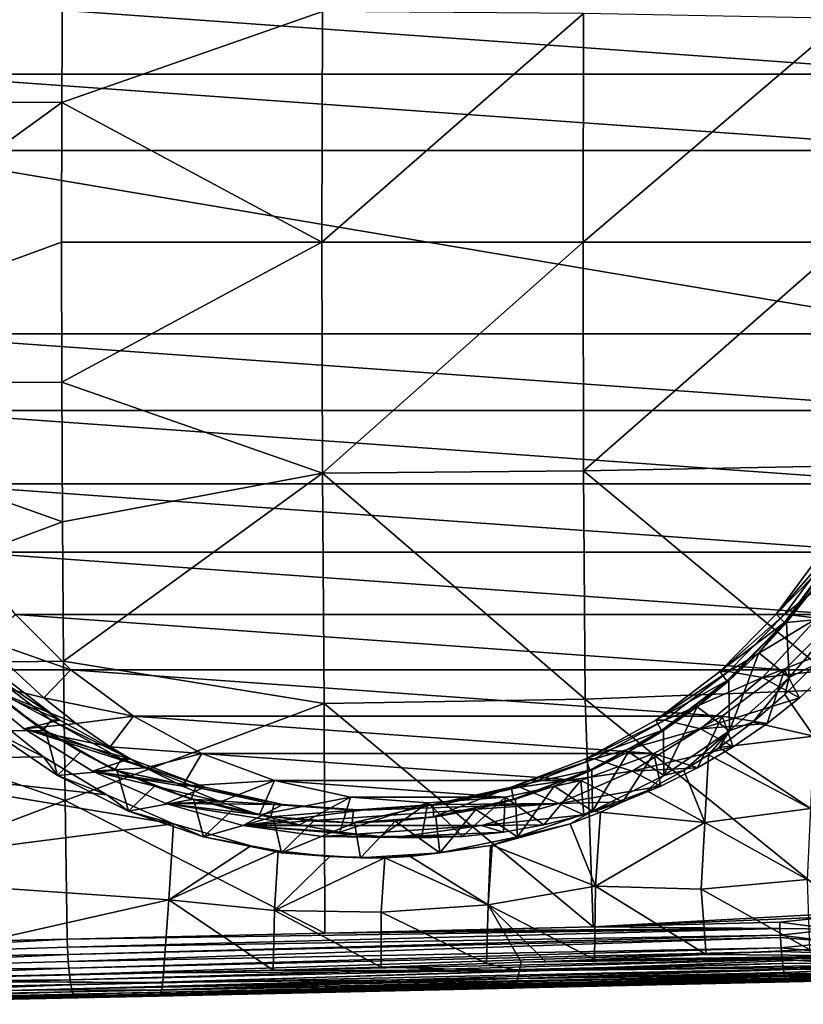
# Model space of a CAD drawing. Header units: metres. Extents: x -27 to 243, y -26 to 26.
# Tile 83 of 88: x 218 to 234, y -15 to 4. Entities that reach past the tile are written whole.
import ezdxf

# ---------------------------------------------------------------- set-up
doc = ezdxf.new("R2010")
doc.units = ezdxf.units.M
doc.layers.add('solid_ASS_SW0001', color=7, linetype='CONTINUOUS')

msp = doc.modelspace()

# ---------------------------------------------------------------- linework, layer by layer
at = {"layer": 'solid_ASS_SW0001'}
for points in [[(219.135696, 8.337673, 142.198257), (211.42775, 8.435673, 141.370422), (211.390411, 2.814529, 141.663284)], [(219.113617, 5.561685, 142.377594), (219.135696, 8.337673, 142.198257), (211.390411, 2.814529, 141.663284)], [(219.100372, 2.781762, 142.48526), (219.113617, 5.561685, 142.377594), (211.390411, 2.814529, 141.663284)], [(224.284775, 4.593655, 142.934769), (219.113617, 5.561685, 142.377594), (219.100372, 2.781762, 142.48526)], [(236.856262, 3.346908, 120.680313), (215.907791, 3.346927, 116.986534), (216.473328, 4.804966, 117.08625)], [(236.856262, 3.346908, 120.680313), (216.473328, 4.804966, 117.08625), (236.290726, 4.804942, 120.580597)], [(224.284775, 4.593655, 142.934769), (219.100372, 2.781762, 142.48526), (224.272858, 0.00003, 143.032669)], [(224.284775, 4.593655, 142.934769), (224.272858, 0.00003, 143.032669), (229.482437, 4.550237, 143.399475)], [(224.272858, 0.00003, 143.032669), (229.471268, 0.00005, 143.491669), (229.482437, 4.550237, 143.399475)], [(234.685425, 4.448989, 143.815979), (229.482437, 4.550237, 143.399475), (229.471268, 0.00005, 143.491669)], [(234.675659, 0.000059, 143.896515), (234.685425, 4.448989, 143.815979), (229.471268, 0.00005, 143.491669)], [(237.214905, 1.822773, 120.743553), (215.549133, 1.822773, 116.923294), (215.907791, 3.346927, 116.986534)], [(237.214905, 1.822773, 120.743553), (215.907791, 3.346927, 116.986534), (236.856262, 3.346908, 120.680313)], [(219.100372, 2.781762, 142.48526), (211.390411, 2.814529, 141.663284), (211.390411, -2.814693, 141.663284)], [(219.095963, -0.000127, 142.521164), (219.100372, 2.781762, 142.48526), (211.390411, -2.814693, 141.663284)], [(224.272858, 0.00003, 143.032669), (219.100372, 2.781762, 142.48526), (219.095963, -0.000127, 142.521164)], [(237.214905, -1.822773, 120.743553), (215.549133, -1.822773, 116.923294), (215.549133, 1.822773, 116.923294)], [(237.214905, -1.822773, 120.743553), (215.549133, 1.822773, 116.923294), (237.214905, 1.822773, 120.743553)], [(224.272858, 0.00003, 143.032669), (219.095963, -0.000127, 142.521164), (219.100372, -2.782011, 142.48526)], [(224.272858, 0.00003, 143.032669), (219.100372, -2.782011, 142.48526), (224.284775, -4.593595, 142.934769)], [(224.272858, 0.00003, 143.032669), (224.284775, -4.593595, 142.934769), (229.471268, 0.00005, 143.491669)], [(224.284775, -4.593595, 142.934769), (229.482437, -4.550137, 143.399475), (229.471268, 0.00005, 143.491669)], [(234.675659, 0.000059, 143.896515), (229.471268, 0.00005, 143.491669), (229.482437, -4.550137, 143.399475)], [(234.685425, -4.448872, 143.815979), (234.675659, 0.000059, 143.896515), (229.482437, -4.550137, 143.399475)], [(219.100372, -2.782011, 142.48526), (219.095963, -0.000127, 142.521164), (211.390411, -2.814693, 141.663284)], [(236.856262, -3.346927, 120.680313), (215.907791, -3.346908, 116.986534), (215.549133, -1.822773, 116.923294)], [(237.214905, -1.822773, 120.743553), (236.856262, -3.346927, 120.680313), (215.549133, -1.822773, 116.923294)], [(219.113632, -5.56192, 142.377594), (219.100372, -2.782011, 142.48526), (211.390411, -2.814693, 141.663284)], [(219.113632, -5.56192, 142.377594), (211.390411, -2.814693, 141.663284), (211.42775, -8.435836, 141.370407)], [(224.284775, -4.593595, 142.934769), (219.100372, -2.782011, 142.48526), (219.113632, -5.56192, 142.377594)], [(236.290726, -4.804966, 120.580589), (216.473328, -4.804942, 117.08625), (215.907791, -3.346908, 116.986534)], [(236.856262, -3.346927, 120.680313), (236.290726, -4.804966, 120.580589), (215.907791, -3.346908, 116.986534)], [(234.714447, -8.891796, 143.577194), (234.685425, -4.448872, 143.815979), (229.482437, -4.550137, 143.399475)], [(224.284775, -4.593595, 142.934769), (219.113632, -5.56192, 142.377594), (219.135696, -8.337885, 142.198242)], [(224.284775, -4.593595, 142.934769), (219.135696, -8.337885, 142.198242), (224.320267, -9.17883, 142.643723)], [(224.284775, -4.593595, 142.934769), (229.515579, -9.09276, 143.126511), (229.482437, -4.550137, 143.399475)], [(224.284775, -4.593595, 142.934769), (224.320267, -9.17883, 142.643723), (229.515579, -9.09276, 143.126511)], [(234.714447, -8.891796, 143.577194), (229.482437, -4.550137, 143.399475), (229.515579, -9.09276, 143.126511)], [(235.529465, -6.168084, 120.446365), (217.234573, -6.168067, 117.220482), (216.473328, -4.804942, 117.08625)], [(236.290726, -4.804966, 120.580589), (235.529465, -6.168084, 120.446365), (216.473328, -4.804942, 117.08625)], [(219.135696, -8.337885, 142.198242), (219.113632, -5.56192, 142.377594), (211.42775, -8.435836, 141.370407)], [(234.587555, -7.409354, 120.280281), (218.176498, -7.409349, 117.386566), (217.234573, -6.168067, 117.220482)], [(235.529465, -6.168084, 120.446365), (234.587555, -7.409354, 120.280281), (217.234573, -6.168067, 117.220482)], [(234.441467, -6.109155, 127.870216), (234.267822, -6.109157, 128.855026), (233.316315, -7.399847, 128.687256)], [(233.48996, -7.399842, 127.702446), (234.441467, -6.109155, 127.870216), (233.316315, -7.399847, 128.687256)], [(234.449814, -6.244401, 129.033676), (233.316315, -7.399847, 128.687256), (234.267822, -6.109157, 128.855026)], [(234.449814, -6.244401, 129.033676), (233.477249, -7.563642, 128.862198), (233.316315, -7.399847, 128.687256)], [(234.449814, -6.244401, 129.033676), (233.519684, -7.563638, 128.621567), (233.477249, -7.563642, 128.862198)], [(235.05072, -6.157052, 127.977646), (234.441467, -6.109155, 127.870216), (233.48996, -7.399842, 127.702446)], [(234.132202, -7.478374, 127.815689), (235.05072, -6.157052, 127.977646), (233.48996, -7.399842, 127.702446)], [(234.449814, -6.244401, 129.033676), (234.02916, -6.921653, 128.711411), (233.519684, -7.563638, 128.621567)], [(233.519684, -7.563638, 128.621567), (234.02916, -6.921653, 128.711411), (234.615829, -7.457374, 128.10405)], [(219.280533, -8.504308, 117.581238), (217.571976, -7.911097, 117.990768), (218.176498, -7.409349, 117.386566)], [(233.483536, -8.504298, 120.085609), (219.280533, -8.504308, 117.581238), (218.176498, -7.409349, 117.386566)], [(234.587555, -7.409354, 120.280281), (233.483536, -8.504298, 120.085609), (218.176498, -7.409349, 117.386566)], [(233.48996, -7.399842, 127.702446), (233.316315, -7.399847, 128.687256), (232.193604, -8.539903, 128.489288)], [(232.367249, -8.539897, 127.504478), (233.48996, -7.399842, 127.702446), (232.193604, -8.539903, 128.489288)], [(233.477249, -7.563642, 128.862198), (232.193604, -8.539903, 128.489288), (233.316315, -7.399847, 128.687256)], [(234.132202, -7.478374, 127.815689), (233.48996, -7.399842, 127.702446), (232.367249, -8.539897, 127.504478)], [(234.587555, -7.409354, 120.280281), (234.382889, -8.508688, 120.954987), (233.483536, -8.504298, 120.085609)], [(233.477249, -7.563642, 128.862198), (232.329681, -8.728908, 128.659851), (232.193604, -8.539903, 128.489288)], [(233.477249, -7.563642, 128.862198), (232.372116, -8.728905, 128.41922), (232.329681, -8.728908, 128.659851)], [(233.045059, -8.660391, 127.623993), (234.132202, -7.478374, 127.815689), (232.367249, -8.539897, 127.504478)], [(233.477249, -7.563642, 128.862198), (232.966385, -8.16708, 128.524002), (232.372116, -8.728905, 128.41922)], [(232.966385, -8.16708, 128.524002), (233.519684, -7.563638, 128.621567), (233.575394, -8.662058, 127.920593)], [(233.477249, -7.563642, 128.862198), (233.519684, -7.563638, 128.621567), (232.966385, -8.16708, 128.524002)], [(234.948975, -7.911097, 121.054802), (234.132202, -7.478374, 127.815689), (233.045059, -8.660391, 127.623993)], [(233.519684, -7.563638, 128.621567), (234.615829, -7.457374, 128.10405), (233.575394, -8.662058, 127.920593)], [(234.079407, -8.408645, 126.480064), (233.575394, -8.662058, 127.920593), (234.615829, -7.457374, 128.10405)], [(219.280533, -8.504308, 117.581238), (218.138062, -8.508688, 118.090591), (217.571976, -7.911097, 117.990768)], [(234.382889, -8.508688, 120.954987), (234.948975, -7.911097, 121.054802), (233.045059, -8.660391, 127.623993)], [(232.372116, -8.728905, 128.41922), (232.966385, -8.16708, 128.524002), (232.389008, -9.718543, 127.711403)], [(232.966385, -8.16708, 128.524002), (233.575394, -8.662058, 127.920593), (232.389008, -9.718543, 127.711403)], [(219.166565, -11.10794, 141.947357), (219.135696, -8.337885, 142.198242), (211.42775, -8.435836, 141.370407)], [(224.320267, -9.17883, 142.643723), (219.135696, -8.337885, 142.198242), (219.166565, -11.10794, 141.947357)], [(234.079407, -8.408645, 126.480064), (233.487137, -8.99859, 126.404747), (233.575394, -8.662058, 127.920593)], [(234.062698, -9.825762, 126.831528), (233.487137, -8.99859, 126.404747), (234.079407, -8.408645, 126.480064)], [(219.166565, -11.10794, 141.947357), (211.42775, -8.435836, 141.370407), (211.476654, -14.03365, 140.776703)], [(218.138062, -8.508688, 118.090591), (218.743881, -9.06458, 118.197411), (217.114288, -8.660402, 124.814972)], [(217.114288, -8.660402, 124.814972), (219.063141, -9.506103, 125.158607), (217.792068, -8.539888, 124.934479)], [(217.43222, -8.728908, 126.03302), (217.618439, -8.539903, 125.919289), (218.889511, -9.506115, 126.143417)], [(217.792068, -8.539888, 124.934479), (219.063141, -9.506103, 125.158607), (217.618439, -8.539903, 125.919289)], [(219.063141, -9.506103, 125.158607), (218.889511, -9.506115, 126.143417), (217.618439, -8.539903, 125.919289)], [(219.280533, -8.504308, 117.581238), (218.743881, -9.06458, 118.197411), (218.138062, -8.508688, 118.090591)], [(220.524826, -9.431282, 117.800644), (218.743881, -9.06458, 118.197411), (219.280533, -8.504308, 117.581238)], [(233.483536, -8.504298, 120.085609), (232.239258, -9.431261, 119.866211), (219.280533, -8.504308, 117.581238)], [(232.239258, -9.431261, 119.866211), (220.524826, -9.431282, 117.800644), (219.280533, -8.504308, 117.581238)], [(232.367249, -8.539897, 127.504478), (232.193604, -8.539903, 128.489288), (230.922516, -9.506115, 128.265167)], [(231.096176, -9.506107, 127.280357), (232.367249, -8.539897, 127.504478), (230.922516, -9.506115, 128.265167)], [(232.329681, -8.728908, 128.659851), (230.922516, -9.506115, 128.265167), (232.193604, -8.539903, 128.489288)], [(233.045059, -8.660391, 127.623993), (232.367249, -8.539897, 127.504478), (231.096176, -9.506107, 127.280357)], [(233.483536, -8.504298, 120.085609), (233.134415, -9.576133, 120.734848), (232.239258, -9.431261, 119.866211)], [(233.777069, -9.06458, 120.848167), (234.382889, -8.508688, 120.954987), (233.045059, -8.660391, 127.623993)], [(233.483536, -8.504298, 120.085609), (233.777069, -9.06458, 120.848167), (233.134415, -9.576133, 120.734848)], [(233.483536, -8.504298, 120.085609), (234.382889, -8.508688, 120.954987), (233.777069, -9.06458, 120.848167)], [(217.114288, -8.660402, 124.814972), (218.349808, -9.681087, 125.032829), (219.063141, -9.506103, 125.158607)], [(219.386536, -9.576133, 118.31073), (218.349808, -9.681087, 125.032829), (217.114288, -8.660402, 124.814972)], [(218.743881, -9.06458, 118.197411), (219.386536, -9.576133, 118.31073), (217.114288, -8.660402, 124.814972)], [(218.731415, -9.716478, 126.262108), (217.47464, -8.728905, 125.792397), (217.43222, -8.728908, 126.03302)], [(218.731415, -9.716478, 126.262108), (217.43222, -8.728908, 126.03302), (218.889511, -9.506115, 126.143417)], [(218.731415, -9.716478, 126.262108), (218.106873, -9.246249, 125.903877), (217.47464, -8.728905, 125.792397)], [(232.329681, -8.728908, 128.659851), (231.030487, -9.716478, 128.430756), (230.922516, -9.506115, 128.265167)], [(232.329681, -8.728908, 128.659851), (231.072922, -9.716476, 128.19014), (231.030487, -9.716478, 128.430756)], [(232.329681, -8.728908, 128.659851), (231.739883, -9.246249, 128.307739), (231.072922, -9.716476, 128.19014)], [(231.809525, -9.681081, 127.406136), (233.045059, -8.660391, 127.623993), (231.096176, -9.506107, 127.280357)], [(231.739883, -9.246249, 128.307739), (232.372116, -8.728905, 128.41922), (232.389008, -9.718543, 127.711403)], [(232.329681, -8.728908, 128.659851), (232.372116, -8.728905, 128.41922), (231.739883, -9.246249, 128.307739)], [(233.777069, -9.06458, 120.848167), (233.045059, -8.660391, 127.623993), (231.809525, -9.681081, 127.406136)], [(232.8535, -9.547301, 126.33268), (232.389008, -9.718543, 127.711403), (233.575394, -8.662058, 127.920593)], [(233.487137, -8.99859, 126.404747), (232.8535, -9.547301, 126.33268), (233.575394, -8.662058, 127.920593)], [(234.714447, -8.891796, 143.577194), (229.515579, -9.09276, 143.126511), (234.767273, -13.341067, 143.184097)], [(234.062698, -9.825762, 126.831528), (232.8535, -9.547301, 126.33268), (233.487137, -8.99859, 126.404747)], [(220.524826, -9.431282, 117.800644), (219.386536, -9.576133, 118.31073), (218.743881, -9.06458, 118.197411)], [(224.320267, -9.17883, 142.643723), (219.166565, -11.10794, 141.947357), (224.335251, -13.747601, 142.1604)], [(224.320267, -9.17883, 142.643723), (229.674866, -13.621494, 142.689301), (229.515579, -9.09276, 143.126511)], [(224.320267, -9.17883, 142.643723), (224.335251, -13.747601, 142.1604), (229.674866, -13.621494, 142.689301)], [(229.515579, -9.09276, 143.126511), (229.674866, -13.621494, 142.689301), (234.767273, -13.341067, 143.184097)], [(233.134415, -9.576133, 120.734848), (233.777069, -9.06458, 120.848167), (231.809525, -9.681081, 127.406136)], [(213.763367, -10.310446, 122.806274), (217.572845, -9.306457, 122.920128), (218.739227, -10.23772, 123.438995)], [(218.739227, -10.23772, 123.438995), (217.572845, -9.306457, 122.920128), (217.700851, -9.718543, 125.121483)], [(218.106873, -9.246249, 125.903877), (218.773849, -9.716476, 126.021477), (217.700851, -9.718543, 125.121483)], [(218.731415, -9.716478, 126.262108), (218.773849, -9.716476, 126.021477), (218.106873, -9.246249, 125.903877)], [(231.072922, -9.716476, 128.19014), (231.739883, -9.246249, 128.307739), (231.076904, -10.608798, 127.480042)], [(231.739883, -9.246249, 128.307739), (232.389008, -9.718543, 127.711403), (231.076904, -10.608798, 127.480042)], [(218.349808, -9.681087, 125.032829), (220.456711, -10.2788, 125.404327), (219.063141, -9.506103, 125.158607)], [(219.386536, -9.576133, 118.31073), (220.06279, -10.040767, 118.42997), (218.349808, -9.681087, 125.032829)], [(218.731415, -9.716478, 126.262108), (218.889511, -9.506115, 126.143417), (220.283081, -10.27881, 126.389137)], [(219.063141, -9.506103, 125.158607), (220.456711, -10.2788, 125.404327), (218.889511, -9.506115, 126.143417)], [(220.456711, -10.2788, 125.404327), (220.283081, -10.27881, 126.389137), (218.889511, -9.506115, 126.143417)], [(220.524826, -9.431282, 117.800644), (220.06279, -10.040767, 118.42997), (219.386536, -9.576133, 118.31073)], [(221.884811, -10.171961, 118.040443), (220.06279, -10.040767, 118.42997), (220.524826, -9.431282, 117.800644)], [(232.239258, -9.431261, 119.866211), (230.879288, -10.171935, 119.626411), (220.524826, -9.431282, 117.800644)], [(230.879288, -10.171935, 119.626411), (221.884811, -10.171961, 118.040443), (220.524826, -9.431282, 117.800644)], [(231.096176, -9.506107, 127.280357), (230.922516, -9.506115, 128.265167), (229.528961, -10.27881, 128.01944)], [(229.702621, -10.278803, 127.03463), (231.096176, -9.506107, 127.280357), (229.528961, -10.27881, 128.01944)], [(231.030487, -9.716478, 128.430756), (229.528961, -10.27881, 128.01944), (230.922516, -9.506115, 128.265167)], [(231.809525, -9.681081, 127.406136), (231.096176, -9.506107, 127.280357), (229.702621, -10.278803, 127.03463)], [(232.239258, -9.431261, 119.866211), (231.751511, -10.456273, 120.491005), (230.879288, -10.171935, 119.626411)], [(232.239258, -9.431261, 119.866211), (232.45816, -10.040767, 120.615608), (231.751511, -10.456273, 120.491005)], [(232.45816, -10.040767, 120.615608), (233.134415, -9.576133, 120.734848), (231.809525, -9.681081, 127.406136)], [(232.8535, -9.547301, 126.33268), (232.181625, -10.051832, 126.263161), (232.389008, -9.718543, 127.711403)], [(234.062698, -9.825762, 126.831528), (232.181625, -10.051832, 126.263161), (232.8535, -9.547301, 126.33268)], [(232.239258, -9.431261, 119.866211), (233.134415, -9.576133, 120.734848), (232.45816, -10.040767, 120.615608)], [(218.773849, -9.716476, 126.021477), (219.01297, -10.608798, 125.352844), (217.700851, -9.718543, 125.121483)], [(218.739227, -10.23772, 123.438995), (217.700851, -9.718543, 125.121483), (219.01297, -10.608798, 125.352844)], [(218.349808, -9.681087, 125.032829), (219.710709, -10.521434, 125.272789), (220.456711, -10.2788, 125.404327)], [(220.76944, -10.456273, 118.554573), (219.710709, -10.521434, 125.272789), (218.349808, -9.681087, 125.032829)], [(220.06279, -10.040767, 118.42997), (220.76944, -10.456273, 118.554573), (218.349808, -9.681087, 125.032829)], [(220.155807, -10.506249, 126.51326), (218.773849, -9.716476, 126.021477), (218.731415, -9.716478, 126.262108)], [(220.155807, -10.506249, 126.51326), (218.731415, -9.716478, 126.262108), (220.283081, -10.27881, 126.389137)], [(218.773849, -9.716476, 126.021477), (219.472153, -10.137191, 126.144608), (219.01297, -10.608798, 125.352844)], [(220.155807, -10.506249, 126.51326), (219.472153, -10.137191, 126.144608), (218.773849, -9.716476, 126.021477)], [(231.030487, -9.716478, 128.430756), (229.60611, -10.506249, 128.179611), (229.528961, -10.27881, 128.01944)], [(231.030487, -9.716478, 128.430756), (229.648529, -10.506248, 127.93898), (229.60611, -10.506249, 128.179611)], [(231.030487, -9.716478, 128.430756), (230.374619, -10.137191, 128.067001), (229.648529, -10.506248, 127.93898)], [(230.448639, -10.52143, 127.166176), (231.809525, -9.681081, 127.406136), (229.702621, -10.278803, 127.03463)], [(230.374619, -10.137191, 128.067001), (231.072922, -9.716476, 128.19014), (231.076904, -10.608798, 127.480042)], [(231.030487, -9.716478, 128.430756), (231.072922, -9.716476, 128.19014), (230.374619, -10.137191, 128.067001)], [(232.45816, -10.040767, 120.615608), (231.809525, -9.681081, 127.406136), (230.448639, -10.52143, 127.166176)], [(231.475952, -10.508924, 126.194855), (231.076904, -10.608798, 127.480042), (232.389008, -9.718543, 127.711403)], [(231.968704, -10.197119, 126.242172), (231.475952, -10.508924, 126.194855), (232.389008, -9.718543, 127.711403)], [(232.181625, -10.051832, 126.263161), (231.968704, -10.197119, 126.242172), (232.389008, -9.718543, 127.711403)], [(234.062698, -9.825762, 126.831528), (234.000305, -11.265362, 127.234329), (232.181625, -10.051832, 126.263161)], [(219.472153, -10.137191, 126.144608), (220.198227, -10.506248, 126.272636), (219.01297, -10.608798, 125.352844)], [(220.155807, -10.506249, 126.51326), (220.198227, -10.506248, 126.272636), (219.472153, -10.137191, 126.144608)], [(221.884811, -10.171961, 118.040443), (220.76944, -10.456273, 118.554573), (220.06279, -10.040767, 118.42997)], [(221.884811, -10.171961, 118.040443), (221.50293, -10.820561, 118.683907), (220.76944, -10.456273, 118.554573)], [(223.333633, -10.711716, 118.295906), (221.50293, -10.820561, 118.683907), (221.884811, -10.171961, 118.040443)], [(230.879288, -10.171935, 119.626411), (229.430496, -10.711694, 119.370949), (221.884811, -10.171961, 118.040443)], [(229.430496, -10.711694, 119.370949), (223.333633, -10.711716, 118.295906), (221.884811, -10.171961, 118.040443)], [(230.879288, -10.171935, 119.626411), (230.2612, -11.131895, 120.228226), (229.430496, -10.711694, 119.370949)], [(229.648529, -10.506248, 127.93898), (230.374619, -10.137191, 128.067001), (229.661591, -11.317524, 127.230484)], [(230.374619, -10.137191, 128.067001), (231.076904, -10.608798, 127.480042), (229.661591, -11.317524, 127.230484)], [(230.879288, -10.171935, 119.626411), (231.018021, -10.820561, 120.361671), (230.2612, -11.131895, 120.228226)], [(231.751511, -10.456273, 120.491005), (232.45816, -10.040767, 120.615608), (230.448639, -10.52143, 127.166176)], [(230.879288, -10.171935, 119.626411), (231.751511, -10.456273, 120.491005), (231.018021, -10.820561, 120.361671)], [(234.000305, -11.265362, 127.234329), (231.968704, -10.197119, 126.242172), (232.181625, -10.051832, 126.263161)], [(213.763367, -10.310446, 122.806274), (221.32608, -11.573985, 124.396324), (213.637543, -12.562039, 123.840012)], [(213.763367, -10.310446, 122.806274), (218.739227, -10.23772, 123.438995), (219.999588, -10.996087, 123.938805)], [(213.763367, -10.310446, 122.806274), (219.999588, -10.996087, 123.938805), (221.32608, -11.573985, 124.396324)], [(219.999588, -10.996087, 123.938805), (218.739227, -10.23772, 123.438995), (219.01297, -10.608798, 125.352844)], [(219.710709, -10.521434, 125.272789), (221.944397, -10.842249, 125.666649), (220.456711, -10.2788, 125.404327)], [(220.155807, -10.506249, 126.51326), (220.283081, -10.27881, 126.389137), (221.770752, -10.842256, 126.651459)], [(220.456711, -10.2788, 125.404327), (221.944397, -10.842249, 125.666649), (220.283081, -10.27881, 126.389137)], [(221.944397, -10.842249, 125.666649), (221.770752, -10.842256, 126.651459), (220.283081, -10.27881, 126.389137)], [(229.702621, -10.278803, 127.03463), (229.528961, -10.27881, 128.01944), (228.041275, -10.842256, 127.757118)], [(228.214935, -10.842249, 126.772316), (229.702621, -10.278803, 127.03463), (228.041275, -10.842256, 127.757118)], [(229.60611, -10.506249, 128.179611), (228.041275, -10.842256, 127.757118), (229.528961, -10.27881, 128.01944)], [(230.448639, -10.52143, 127.166176), (229.702621, -10.278803, 127.03463), (228.214935, -10.842249, 126.772316)], [(231.897766, -11.543854, 126.691116), (231.475952, -10.508924, 126.194855), (231.968704, -10.197119, 126.242172)], [(234.000305, -11.265362, 127.234329), (231.897766, -11.543854, 126.691116), (231.968704, -10.197119, 126.242172)], [(220.198227, -10.506248, 126.272636), (220.428284, -11.317524, 125.602402), (219.01297, -10.608798, 125.352844)], [(220.76944, -10.456273, 118.554573), (221.50293, -10.820561, 118.683907), (219.710709, -10.521434, 125.272789)], [(219.710709, -10.521434, 125.272789), (221.171616, -11.165788, 125.530388), (221.944397, -10.842249, 125.666649)], [(222.25975, -11.131895, 118.817352), (221.171616, -11.165788, 125.530388), (219.710709, -10.521434, 125.272789)], [(221.50293, -10.820561, 118.683907), (222.25975, -11.131895, 118.817352), (219.710709, -10.521434, 125.272789)], [(221.676376, -11.082144, 126.78138), (220.198227, -10.506248, 126.272636), (220.155807, -10.506249, 126.51326)], [(221.676376, -11.082144, 126.78138), (220.155807, -10.506249, 126.51326), (221.770752, -10.842256, 126.651459)], [(220.198227, -10.506248, 126.272636), (220.948395, -10.821769, 126.404907), (220.428284, -11.317524, 125.602402)], [(221.676376, -11.082144, 126.78138), (220.948395, -10.821769, 126.404907), (220.198227, -10.506248, 126.272636)], [(229.60611, -10.506249, 128.179611), (228.085526, -11.082144, 127.911484), (228.041275, -10.842256, 127.757118)], [(229.60611, -10.506249, 128.179611), (228.12796, -11.082143, 127.67086), (228.085526, -11.082144, 127.911484)], [(229.60611, -10.506249, 128.179611), (228.898376, -10.821769, 127.806709), (228.12796, -11.082143, 127.67086)], [(228.987717, -11.165787, 126.908577), (230.448639, -10.52143, 127.166176), (228.214935, -10.842249, 126.772316)], [(228.898376, -10.821769, 127.806709), (229.648529, -10.506248, 127.93898), (229.661591, -11.317524, 127.230484)], [(229.60611, -10.506249, 128.179611), (229.648529, -10.506248, 127.93898), (228.898376, -10.821769, 127.806709)], [(231.018021, -10.820561, 120.361671), (230.448639, -10.52143, 127.166176), (228.987717, -11.165787, 126.908577)], [(231.018021, -10.820561, 120.361671), (231.751511, -10.456273, 120.491005), (230.448639, -10.52143, 127.166176)], [(231.475952, -10.508924, 126.194855), (230.742386, -10.915316, 126.125832), (231.076904, -10.608798, 127.480042)], [(231.897766, -11.543854, 126.691116), (230.742386, -10.915316, 126.125832), (231.475952, -10.508924, 126.194855)], [(219.999588, -10.996087, 123.938805), (219.01297, -10.608798, 125.352844), (220.428284, -11.317524, 125.602402)], [(223.333633, -10.711716, 118.295906), (222.25975, -11.131895, 118.817352), (221.50293, -10.820561, 118.683907)], [(223.333633, -10.711716, 118.295906), (223.036118, -11.388714, 118.954247), (222.25975, -11.131895, 118.817352)], [(224.842651, -11.039889, 118.561989), (223.036118, -11.388714, 118.954247), (223.333633, -10.711716, 118.295906)], [(229.430496, -10.711694, 119.370949), (227.921494, -11.039876, 119.104874), (223.333633, -10.711716, 118.295906)], [(227.921494, -11.039876, 119.104874), (224.842651, -11.039889, 118.561989), (223.333633, -10.711716, 118.295906)], [(229.430496, -10.711694, 119.370949), (228.692642, -11.589787, 119.951645), (227.921494, -11.039876, 119.104874)], [(229.430496, -10.711694, 119.370949), (229.484818, -11.388714, 120.091331), (228.692642, -11.589787, 119.951645)], [(229.430496, -10.711694, 119.370949), (230.2612, -11.131895, 120.228226), (229.484818, -11.388714, 120.091331)], [(230.742386, -10.915316, 126.125832), (229.661591, -11.317524, 127.230484), (231.076904, -10.608798, 127.480042)], [(220.948395, -10.821769, 126.404907), (221.718811, -11.082143, 126.540756), (220.428284, -11.317524, 125.602402)], [(221.676376, -11.082144, 126.78138), (221.718811, -11.082143, 126.540756), (220.948395, -10.821769, 126.404907)], [(221.171616, -11.165788, 125.530388), (223.495911, -11.184974, 125.940224), (221.944397, -10.842249, 125.666649)], [(221.676376, -11.082144, 126.78138), (221.770752, -10.842256, 126.651459), (223.322266, -11.184978, 126.925034)], [(221.944397, -10.842249, 125.666649), (223.495911, -11.184974, 125.940224), (221.770752, -10.842256, 126.651459)], [(223.495911, -11.184974, 125.940224), (223.322266, -11.184978, 126.925034), (221.770752, -10.842256, 126.651459)], [(228.214935, -10.842249, 126.772316), (228.041275, -10.842256, 127.757118), (226.489777, -11.184978, 127.483551)], [(226.663422, -11.184974, 126.498741), (228.214935, -10.842249, 126.772316), (226.489777, -11.184978, 127.483551)], [(226.49971, -11.432438, 127.631866), (226.489777, -11.184978, 127.483551), (228.041275, -10.842256, 127.757118)], [(228.085526, -11.082144, 127.911484), (226.49971, -11.432438, 127.631866), (228.041275, -10.842256, 127.757118)], [(228.987717, -11.165787, 126.908577), (228.214935, -10.842249, 126.772316), (226.663422, -11.184974, 126.498741)], [(228.12796, -11.082143, 127.67086), (228.898376, -10.821769, 127.806709), (228.167282, -11.832598, 126.966995)], [(228.898376, -10.821769, 127.806709), (229.661591, -11.317524, 127.230484), (228.167282, -11.832598, 126.966995)], [(230.2612, -11.131895, 120.228226), (231.018021, -10.820561, 120.361671), (228.987717, -11.165787, 126.908577)], [(230.742386, -10.915316, 126.125832), (229.819305, -11.33888, 126.037201), (229.661591, -11.317524, 127.230484)], [(231.897766, -11.543854, 126.691116), (229.819305, -11.33888, 126.037201), (230.742386, -10.915316, 126.125832)], [(219.166565, -11.10794, 141.947357), (211.476654, -14.03365, 140.776703), (219.206192, -13.868566, 141.625412)], [(219.166565, -11.10794, 141.947357), (219.206192, -13.868566, 141.625412), (224.335251, -13.747601, 142.1604)], [(221.32608, -11.573985, 124.396324), (219.999588, -10.996087, 123.938805), (220.428284, -11.317524, 125.602402)], [(221.718811, -11.082143, 126.540756), (221.922592, -11.832598, 125.865891), (220.428284, -11.317524, 125.602402)], [(222.25975, -11.131895, 118.817352), (223.036118, -11.388714, 118.954247), (221.171616, -11.165788, 125.530388)], [(221.171616, -11.165788, 125.530388), (222.705322, -11.602145, 125.800819), (223.495911, -11.184974, 125.940224)], [(223.828308, -11.589787, 119.093933), (222.705322, -11.602145, 125.800819), (221.171616, -11.165788, 125.530388)], [(223.036118, -11.388714, 118.954247), (223.828308, -11.589787, 119.093933), (221.171616, -11.165788, 125.530388)], [(223.262192, -11.432438, 127.061005), (221.718811, -11.082143, 126.540756), (221.676376, -11.082144, 126.78138)], [(223.262192, -11.432438, 127.061005), (221.676376, -11.082144, 126.78138), (223.322266, -11.184978, 126.925034)], [(221.718811, -11.082143, 126.540756), (222.505554, -11.286046, 126.679482), (221.922592, -11.832598, 125.865891)], [(223.262192, -11.432438, 127.061005), (222.505554, -11.286046, 126.679482), (221.718811, -11.082143, 126.540756)], [(222.705322, -11.602145, 125.800819), (228.987717, -11.165787, 126.908577), (225.079666, -11.299996, 126.219482)], [(222.705322, -11.602145, 125.800819), (227.453995, -11.602146, 126.638138), (228.987717, -11.165787, 126.908577)], [(224.842651, -11.039889, 118.561989), (223.828308, -11.589787, 119.093933), (223.036118, -11.388714, 118.954247)], [(224.842651, -11.039889, 118.561989), (224.63237, -11.734112, 119.23571), (223.828308, -11.589787, 119.093933)], [(226.38208, -11.15, 118.833435), (224.63237, -11.734112, 119.23571), (224.842651, -11.039889, 118.561989)], [(226.38208, -11.15, 118.833435), (225.444427, -11.820992, 119.378899), (224.63237, -11.734112, 119.23571)], [(227.921494, -11.039876, 119.104874), (226.38208, -11.15, 118.833435), (224.842651, -11.039889, 118.561989)], [(228.987717, -11.165787, 126.908577), (226.663422, -11.184974, 126.498741), (225.079666, -11.299996, 126.219482)], [(226.38208, -11.15, 118.833435), (226.260468, -11.85, 119.522789), (225.444427, -11.820992, 119.378899)], [(226.38208, -11.15, 118.833435), (227.076508, -11.820992, 119.666679), (226.260468, -11.85, 119.522789)], [(227.921494, -11.039876, 119.104874), (227.076508, -11.820992, 119.666679), (226.38208, -11.15, 118.833435)], [(228.085526, -11.082144, 127.911484), (226.542145, -11.432438, 127.391243), (226.49971, -11.432438, 127.631866)], [(228.085526, -11.082144, 127.911484), (227.341217, -11.286046, 127.532135), (226.542145, -11.432438, 127.391243)], [(227.921494, -11.039876, 119.104874), (227.888565, -11.734112, 119.809868), (227.076508, -11.820992, 119.666679)], [(227.341217, -11.286046, 127.532135), (228.12796, -11.082143, 127.67086), (228.167282, -11.832598, 126.966995)], [(228.085526, -11.082144, 127.911484), (228.12796, -11.082143, 127.67086), (227.341217, -11.286046, 127.532135)], [(229.484818, -11.388714, 120.091331), (228.987717, -11.165787, 126.908577), (227.453995, -11.602146, 126.638138)], [(227.921494, -11.039876, 119.104874), (228.692642, -11.589787, 119.951645), (227.888565, -11.734112, 119.809868)], [(229.484818, -11.388714, 120.091331), (230.2612, -11.131895, 120.228226), (228.987717, -11.165787, 126.908577)], [(221.32608, -11.573985, 124.396324), (220.428284, -11.317524, 125.602402), (221.922592, -11.832598, 125.865891)], [(222.505554, -11.286046, 126.679482), (223.304611, -11.432438, 126.820374), (221.922592, -11.832598, 125.865891)], [(223.262192, -11.432438, 127.061005), (223.304611, -11.432438, 126.820374), (222.505554, -11.286046, 126.679482)], [(222.705322, -11.602145, 125.800819), (225.079666, -11.299996, 126.219482), (223.495911, -11.184974, 125.940224)], [(223.262192, -11.432438, 127.061005), (223.322266, -11.184978, 126.925034), (224.906021, -11.3, 127.204292)], [(224.880951, -11.55, 127.346436), (223.262192, -11.432438, 127.061005), (224.906021, -11.3, 127.204292)], [(223.495911, -11.184974, 125.940224), (225.079666, -11.299996, 126.219482), (223.322266, -11.184978, 126.925034)], [(225.079666, -11.299996, 126.219482), (224.906021, -11.3, 127.204292), (223.322266, -11.184978, 126.925034)], [(224.880951, -11.55, 127.346436), (224.906021, -11.3, 127.204292), (226.489777, -11.184978, 127.483551)], [(226.49971, -11.432438, 127.631866), (224.880951, -11.55, 127.346436), (226.489777, -11.184978, 127.483551)], [(226.663422, -11.184974, 126.498741), (226.489777, -11.184978, 127.483551), (224.906021, -11.3, 127.204292)], [(225.079666, -11.299996, 126.219482), (226.663422, -11.184974, 126.498741), (224.906021, -11.3, 127.204292)], [(226.542145, -11.432438, 127.391243), (227.341217, -11.286046, 127.532135), (226.619537, -12.145207, 126.694084)], [(227.341217, -11.286046, 127.532135), (228.167282, -11.832598, 126.966995), (226.619537, -12.145207, 126.694084)], [(229.212677, -11.568884, 125.975327), (228.167282, -11.832598, 126.966995), (229.661591, -11.317524, 127.230484)], [(229.819305, -11.33888, 126.037201), (229.212677, -11.568884, 125.975327), (229.661591, -11.317524, 127.230484)], [(229.722687, -12.809559, 126.651276), (229.212677, -11.568884, 125.975327), (229.819305, -11.33888, 126.037201)], [(231.897766, -11.543854, 126.691116), (229.722687, -12.809559, 126.651276), (229.819305, -11.33888, 126.037201)], [(234.000305, -11.265362, 127.234329), (233.931976, -12.680927, 127.691193), (231.897766, -11.543854, 126.691116)], [(223.304611, -11.432438, 126.820374), (223.470337, -12.145207, 126.138802), (221.922592, -11.832598, 125.865891)], [(224.880951, -11.55, 127.346436), (223.304611, -11.432438, 126.820374), (223.262192, -11.432438, 127.061005)], [(223.304611, -11.432438, 126.820374), (224.111938, -11.520572, 126.96273), (223.470337, -12.145207, 126.138802)], [(224.880951, -11.55, 127.346436), (224.111938, -11.520572, 126.96273), (223.304611, -11.432438, 126.820374)], [(224.111938, -11.520572, 126.96273), (224.923386, -11.55, 127.105804), (223.470337, -12.145207, 126.138802)], [(224.923386, -11.55, 127.105804), (225.044937, -12.25, 126.416443), (223.470337, -12.145207, 126.138802)], [(224.880951, -11.55, 127.346436), (224.923386, -11.55, 127.105804), (224.111938, -11.520572, 126.96273)], [(226.49971, -11.432438, 127.631866), (224.923386, -11.55, 127.105804), (224.880951, -11.55, 127.346436)], [(226.49971, -11.432438, 127.631866), (225.734833, -11.520572, 127.248886), (224.923386, -11.55, 127.105804)], [(224.923386, -11.55, 127.105804), (225.734833, -11.520572, 127.248886), (225.044937, -12.25, 126.416443)], [(225.734833, -11.520572, 127.248886), (226.619537, -12.145207, 126.694084), (225.044937, -12.25, 126.416443)], [(225.734833, -11.520572, 127.248886), (226.542145, -11.432438, 127.391243), (226.619537, -12.145207, 126.694084)], [(226.49971, -11.432438, 127.631866), (226.542145, -11.432438, 127.391243), (225.734833, -11.520572, 127.248886)], [(228.692642, -11.589787, 119.951645), (229.484818, -11.388714, 120.091331), (227.453995, -11.602146, 126.638138)], [(231.897766, -11.543854, 126.691116), (231.823822, -12.870254, 127.197945), (229.722687, -12.809559, 126.651276)], [(233.931976, -12.680927, 127.691193), (231.823822, -12.870254, 127.197945), (231.897766, -11.543854, 126.691116)], [(213.637543, -12.562039, 123.840012), (221.32608, -11.573985, 124.396324), (221.232254, -13.084711, 125.158646)], [(221.232254, -13.084711, 125.158646), (221.32608, -11.573985, 124.396324), (222.864502, -12.00872, 124.849983)], [(222.864502, -12.00872, 124.849983), (221.32608, -11.573985, 124.396324), (221.922592, -11.832598, 125.865891)], [(223.828308, -11.589787, 119.093933), (224.63237, -11.734112, 119.23571), (222.705322, -11.602145, 125.800819)], [(222.705322, -11.602145, 125.800819), (224.283264, -11.822376, 126.079056), (227.453995, -11.602146, 126.638138)], [(225.444427, -11.820992, 119.378899), (224.283264, -11.822376, 126.079056), (222.705322, -11.602145, 125.800819)], [(224.63237, -11.734112, 119.23571), (225.444427, -11.820992, 119.378899), (222.705322, -11.602145, 125.800819)], [(224.283264, -11.822376, 126.079056), (225.876053, -11.822376, 126.359909), (227.453995, -11.602146, 126.638138)], [(227.888565, -11.734112, 119.809868), (227.453995, -11.602146, 126.638138), (225.876053, -11.822376, 126.359909)], [(227.076508, -11.820992, 119.666679), (227.888565, -11.734112, 119.809868), (225.876053, -11.822376, 126.359909)], [(227.888565, -11.734112, 119.809868), (228.692642, -11.589787, 119.951645), (227.453995, -11.602146, 126.638138)], [(229.212677, -11.568884, 125.975327), (227.663834, -11.998206, 125.793533), (228.167282, -11.832598, 126.966995)], [(229.722687, -12.809559, 126.651276), (227.663834, -11.998206, 125.793533), (229.212677, -11.568884, 125.975327)], [(222.864502, -12.00872, 124.849983), (221.922592, -11.832598, 125.865891), (223.470337, -12.145207, 126.138802)], [(225.444427, -11.820992, 119.378899), (226.260468, -11.85, 119.522789), (224.283264, -11.822376, 126.079056)], [(226.260468, -11.85, 119.522789), (225.876053, -11.822376, 126.359909), (224.283264, -11.822376, 126.079056)], [(226.260468, -11.85, 119.522789), (227.076508, -11.820992, 119.666679), (225.876053, -11.822376, 126.359909)], [(227.632095, -12.004747, 125.789345), (226.619537, -12.145207, 126.694084), (228.167282, -11.832598, 126.966995)], [(227.663834, -11.998206, 125.793533), (227.632095, -12.004747, 125.789345), (228.167282, -11.832598, 126.966995)], [(221.232254, -13.084711, 125.158646), (222.864502, -12.00872, 124.849983), (223.40918, -12.108253, 124.992577)], [(223.332062, -13.295419, 125.609711), (221.232254, -13.084711, 125.158646), (223.40918, -12.108253, 124.992577)], [(223.40918, -12.108253, 124.992577), (222.864502, -12.00872, 124.849983), (223.470337, -12.145207, 126.138802)], [(223.332062, -13.295419, 125.609711), (223.40918, -12.108253, 124.992577), (224.436737, -12.223585, 125.235481)], [(224.436737, -12.223585, 125.235481), (223.40918, -12.108253, 124.992577), (223.470337, -12.145207, 126.138802)], [(224.436737, -12.223585, 125.235481), (223.470337, -12.145207, 126.138802), (225.044937, -12.25, 126.416443)], [(225.528885, -12.246077, 125.457153), (225.044937, -12.25, 126.416443), (226.619537, -12.145207, 126.694084)], [(226.032135, -12.222438, 125.54731), (225.528885, -12.246077, 125.457153), (226.619537, -12.145207, 126.694084)], [(227.632095, -12.004747, 125.789345), (226.032135, -12.222438, 125.54731), (226.619537, -12.145207, 126.694084)], [(227.585724, -13.184493, 126.356972), (226.032135, -12.222438, 125.54731), (227.632095, -12.004747, 125.789345)], [(227.585724, -13.184493, 126.356972), (227.632095, -12.004747, 125.789345), (227.663834, -11.998206, 125.793533)], [(229.722687, -12.809559, 126.651276), (227.585724, -13.184493, 126.356972), (227.663834, -11.998206, 125.793533)], [(223.332062, -13.295419, 125.609711), (224.436737, -12.223585, 125.235481), (225.528885, -12.246077, 125.457153)], [(225.455963, -13.329724, 126.009079), (223.332062, -13.295419, 125.609711), (225.528885, -12.246077, 125.457153)], [(225.528885, -12.246077, 125.457153), (224.436737, -12.223585, 125.235481), (225.044937, -12.25, 126.416443)], [(227.585724, -13.184493, 126.356972), (225.455963, -13.329724, 126.009079), (225.528885, -12.246077, 125.457153)], [(227.585724, -13.184493, 126.356972), (225.528885, -12.246077, 125.457153), (226.032135, -12.222438, 125.54731)], [(214.090897, -14.691945, 125.147118), (213.637543, -12.562039, 123.840012), (221.232254, -13.084711, 125.158646)], [(233.931976, -12.680927, 127.691193), (233.976593, -14.072802, 128.228287), (231.823822, -12.870254, 127.197945)], [(229.722687, -12.809559, 126.651276), (229.702148, -14.268569, 127.369453), (227.585724, -13.184493, 126.356972)], [(231.918732, -14.172839, 127.797798), (229.702148, -14.268569, 127.369453), (229.722687, -12.809559, 126.651276)], [(231.823822, -12.870254, 127.197945), (231.918732, -14.172839, 127.797798), (229.722687, -12.809559, 126.651276)], [(233.976593, -14.072802, 128.228287), (231.918732, -14.172839, 127.797798), (231.823822, -12.870254, 127.197945)], [(214.090897, -14.691945, 125.147118), (221.232254, -13.084711, 125.158646), (221.12764, -14.535533, 126.008957)], [(223.306534, -14.481445, 126.312874), (221.12764, -14.535533, 126.008957), (221.232254, -13.084711, 125.158646)], [(223.332062, -13.295419, 125.609711), (223.306534, -14.481445, 126.312874), (221.232254, -13.084711, 125.158646)], [(225.45282, -14.419544, 126.63945), (223.306534, -14.481445, 126.312874), (223.332062, -13.295419, 125.609711)], [(225.455963, -13.329724, 126.009079), (225.45282, -14.419544, 126.63945), (223.332062, -13.295419, 125.609711)], [(227.585724, -13.184493, 126.356972), (227.551788, -14.349889, 126.985687), (225.455963, -13.329724, 126.009079)], [(228.240814, -14.324998, 127.105377), (227.551788, -14.349889, 126.985687), (227.585724, -13.184493, 126.356972)], [(228.722092, -14.306999, 127.190811), (228.240814, -14.324998, 127.105377), (227.585724, -13.184493, 126.356972)], [(229.702148, -14.268569, 127.369453), (228.722092, -14.306999, 127.190811), (227.585724, -13.184493, 126.356972)], [(227.551788, -14.349889, 126.985687), (225.45282, -14.419544, 126.63945), (225.455963, -13.329724, 126.009079)], [(229.674866, -13.621494, 142.689301), (234.406799, -13.417967, 143.143921), (234.767273, -13.341067, 143.184097)], [(229.674866, -13.621494, 142.689301), (233.38414, -13.524724, 143.040802), (234.406799, -13.417967, 143.143921)], [(234.406799, -13.417967, 143.143921), (233.38414, -13.524724, 143.040802), (234.464661, -13.669944, 143.094955)], [(219.206192, -13.868566, 141.625412), (219.21228, -14.022121, 141.596329), (233.389084, -13.6555, 143.019882)], [(224.335251, -13.747601, 142.1604), (219.206192, -13.868566, 141.625412), (233.389084, -13.6555, 143.019882)], [(219.21228, -14.022121, 141.596329), (233.395187, -13.783444, 142.985809), (233.389084, -13.6555, 143.019882)], [(229.674866, -13.621494, 142.689301), (224.335251, -13.747601, 142.1604), (226.411194, -13.699704, 142.369308)], [(226.411194, -13.699704, 142.369308), (224.335251, -13.747601, 142.1604), (233.389084, -13.6555, 143.019882)], [(229.674866, -13.621494, 142.689301), (226.411194, -13.699704, 142.369308), (233.389084, -13.6555, 143.019882)], [(229.674866, -13.621494, 142.689301), (233.389084, -13.6555, 143.019882), (233.38414, -13.524724, 143.040802)], [(233.38414, -13.524724, 143.040802), (233.389084, -13.6555, 143.019882), (234.464661, -13.669944, 143.094955)], [(233.389084, -13.6555, 143.019882), (233.395187, -13.783444, 142.985809), (234.464661, -13.669944, 143.094955)], [(234.464661, -13.669944, 143.094955), (233.395187, -13.783444, 142.985809), (234.52211, -13.922302, 142.986038)], [(211.514374, -14.278974, 140.723083), (219.206192, -13.868566, 141.625412), (211.476654, -14.03365, 140.776703)], [(211.514374, -14.278974, 140.723083), (219.21228, -14.022121, 141.596329), (219.206192, -13.868566, 141.625412)], [(219.21228, -14.022121, 141.596329), (219.220154, -14.170181, 141.549438), (233.395187, -13.783444, 142.985809)], [(219.220154, -14.170181, 141.549438), (233.397827, -13.831806, 142.969208), (233.395187, -13.783444, 142.985809)], [(219.220154, -14.170181, 141.549438), (219.229721, -14.311908, 141.485077), (233.397827, -13.831806, 142.969208)], [(219.229721, -14.311908, 141.485077), (233.411621, -14.039297, 142.871826), (233.397827, -13.831806, 142.969208)], [(233.395187, -13.783444, 142.985809), (233.397827, -13.831806, 142.969208), (234.52211, -13.922302, 142.986038)], [(233.397827, -13.831806, 142.969208), (233.411621, -14.039297, 142.871826), (234.52211, -13.922302, 142.986038)], [(211.514374, -14.278974, 140.723083), (219.220154, -14.170181, 141.549438), (219.21228, -14.022121, 141.596329)], [(219.229721, -14.311908, 141.485077), (219.24086, -14.444798, 141.404312), (233.411621, -14.039297, 142.871826)], [(219.24086, -14.444798, 141.404312), (233.417542, -14.112305, 142.826004), (233.411621, -14.039297, 142.871826)], [(235.234711, -14.197253, 128.599823), (231.918732, -14.172839, 127.797798), (233.976593, -14.072802, 128.228287)], [(234.52211, -13.922302, 142.986038), (233.411621, -14.039297, 142.871826), (234.582016, -14.152354, 142.817322)], [(233.411621, -14.039297, 142.871826), (233.417542, -14.112305, 142.826004), (234.582016, -14.152354, 142.817322)], [(211.531616, -14.520994, 140.613388), (219.220154, -14.170181, 141.549438), (211.514374, -14.278974, 140.723083)], [(211.531616, -14.520994, 140.613388), (219.229721, -14.311908, 141.485077), (219.220154, -14.170181, 141.549438)], [(219.24086, -14.444798, 141.404312), (219.253403, -14.566994, 141.308273), (233.417542, -14.112305, 142.826004)], [(219.253403, -14.566994, 141.308273), (233.432968, -14.271947, 142.698868), (233.417542, -14.112305, 142.826004)], [(219.253403, -14.566994, 141.308273), (219.267181, -14.676767, 141.198288), (233.432968, -14.271947, 142.698868)], [(219.267181, -14.676767, 141.198288), (233.442093, -14.349771, 142.619629), (233.432968, -14.271947, 142.698868)], [(228.198715, -14.49741, 127.219086), (228.240814, -14.324998, 127.105377), (235.231033, -14.227126, 128.618103)], [(228.198715, -14.49741, 127.219086), (235.231033, -14.227126, 128.618103), (235.207245, -14.374155, 128.731979)], [(235.234711, -14.197253, 128.599823), (228.240814, -14.324998, 127.105377), (228.722092, -14.306999, 127.190811)], [(235.231033, -14.227126, 128.618103), (228.240814, -14.324998, 127.105377), (235.234711, -14.197253, 128.599823)], [(235.234711, -14.197253, 128.599823), (228.722092, -14.306999, 127.190811), (229.702148, -14.268569, 127.369453)], [(235.234711, -14.197253, 128.599823), (229.702148, -14.268569, 127.369453), (231.918732, -14.172839, 127.797798)], [(233.417542, -14.112305, 142.826004), (233.432968, -14.271947, 142.698868), (234.582016, -14.152354, 142.817322)], [(234.582016, -14.152354, 142.817322), (233.432968, -14.271947, 142.698868), (234.639908, -14.340502, 142.597244)], [(233.432968, -14.271947, 142.698868), (233.442093, -14.349771, 142.619629), (234.639908, -14.340502, 142.597244)], [(211.531616, -14.520994, 140.613388), (219.24086, -14.444798, 141.404312), (219.229721, -14.311908, 141.485077)], [(211.554413, -14.742008, 140.450882), (219.24086, -14.444798, 141.404312), (211.531616, -14.520994, 140.613388)], [(211.554413, -14.742008, 140.450882), (219.253403, -14.566994, 141.308273), (219.24086, -14.444798, 141.404312)], [(219.267181, -14.676767, 141.198288), (219.281967, -14.772472, 141.076004), (233.442093, -14.349771, 142.619629)], [(219.281967, -14.772472, 141.076004), (233.457993, -14.462061, 142.475739), (233.442093, -14.349771, 142.619629)], [(219.281967, -14.772472, 141.076004), (219.297562, -14.852741, 140.943176), (233.457993, -14.462061, 142.475739)], [(219.297562, -14.852741, 140.943176), (233.470062, -14.530192, 142.362228), (233.457993, -14.462061, 142.475739)], [(228.198715, -14.49741, 127.219086), (221.12764, -14.535533, 126.008957), (223.306534, -14.481445, 126.312874)], [(228.198715, -14.49741, 127.219086), (223.306534, -14.481445, 126.312874), (225.45282, -14.419544, 126.63945)], [(228.198715, -14.49741, 127.219086), (225.45282, -14.419544, 126.63945), (227.551788, -14.349889, 126.985687)], [(228.198715, -14.49741, 127.219086), (227.551788, -14.349889, 126.985687), (228.240814, -14.324998, 127.105377)], [(228.173096, -14.646061, 127.376862), (235.198166, -14.416593, 128.774139), (235.169724, -14.519816, 128.903137)], [(228.173096, -14.646061, 127.376862), (228.198715, -14.49741, 127.219086), (235.198166, -14.416593, 128.774139)], [(228.198715, -14.49741, 127.219086), (235.207245, -14.374155, 128.731979), (235.198166, -14.416593, 128.774139)], [(233.442093, -14.349771, 142.619629), (233.457993, -14.462061, 142.475739), (234.639908, -14.340502, 142.597244)], [(234.639908, -14.340502, 142.597244), (233.457993, -14.462061, 142.475739), (234.691406, -14.472497, 142.342438)], [(233.457993, -14.462061, 142.475739), (233.470062, -14.530192, 142.362228), (234.691406, -14.472497, 142.342438)], [(233.470062, -14.530192, 142.362228), (233.484802, -14.595482, 142.219193), (234.691406, -14.472497, 142.342438)], [(234.691406, -14.472497, 142.342438), (233.484802, -14.595482, 142.219193), (234.733261, -14.542865, 142.073761)], [(211.554413, -14.742008, 140.450882), (219.267181, -14.676767, 141.198288), (219.253403, -14.566994, 141.308273)], [(211.581543, -14.92533, 140.243149), (219.267181, -14.676767, 141.198288), (211.554413, -14.742008, 140.450882)], [(211.581543, -14.92533, 140.243149), (219.281967, -14.772472, 141.076004), (219.267181, -14.676767, 141.198288)], [(221.110107, -14.729506, 126.168663), (213.528107, -14.703755, 125.082428), (214.090897, -14.691945, 125.147118)], [(221.110107, -14.729506, 126.168663), (214.090897, -14.691945, 125.147118), (221.12764, -14.535533, 126.008957)], [(219.297562, -14.852741, 140.943176), (233.484802, -14.595482, 142.219193), (233.470062, -14.530192, 142.362228)], [(219.297562, -14.852741, 140.943176), (219.313751, -14.916418, 140.801712), (233.484802, -14.595482, 142.219193)], [(219.313751, -14.916418, 140.801712), (233.499802, -14.642932, 142.069016), (233.484802, -14.595482, 142.219193)], [(219.313751, -14.916418, 140.801712), (219.330292, -14.962583, 140.653656), (233.499802, -14.642932, 142.069016)], [(219.330292, -14.962583, 140.653656), (233.511383, -14.666782, 141.949951), (233.499802, -14.642932, 142.069016)], [(219.330292, -14.962583, 140.653656), (219.346954, -14.990582, 140.501083), (233.511383, -14.666782, 141.949951)], [(219.346954, -14.990582, 140.501083), (219.36348, -14.999485, 140.346207), (233.511383, -14.666782, 141.949951)], [(233.511383, -14.666782, 141.949951), (219.36348, -14.999485, 140.346207), (226.455276, -14.84024, 141.077438)], [(221.086136, -14.876149, 126.369194), (228.173096, -14.646061, 127.376862), (228.141418, -14.756679, 127.562859)], [(221.086136, -14.876149, 126.369194), (221.110107, -14.729506, 126.168663), (228.173096, -14.646061, 127.376862)], [(221.110107, -14.729506, 126.168663), (221.12764, -14.535533, 126.008957), (228.198715, -14.49741, 127.219086)], [(221.110107, -14.729506, 126.168663), (228.198715, -14.49741, 127.219086), (228.173096, -14.646061, 127.376862)], [(233.511383, -14.666782, 141.949951), (226.455276, -14.84024, 141.077438), (233.527802, -14.681565, 141.756958)], [(226.455276, -14.84024, 141.077438), (234.288025, -14.68192, 135.595764), (233.527802, -14.681565, 141.756958)], [(226.455276, -14.84024, 141.077438), (235.048248, -14.682275, 129.434586), (234.288025, -14.68192, 135.595764)], [(226.455276, -14.84024, 141.077438), (228.301086, -14.835827, 128.006546), (235.048248, -14.682275, 129.434586)], [(228.106079, -14.82269, 127.763344), (235.102982, -14.651778, 129.195068), (235.075729, -14.674726, 129.311249)], [(228.106079, -14.82269, 127.763344), (228.141418, -14.756679, 127.562859), (235.102982, -14.651778, 129.195068)], [(228.106079, -14.82269, 127.763344), (235.075729, -14.674726, 129.311249), (235.048248, -14.682275, 129.434586)], [(228.301086, -14.835827, 128.006546), (228.106079, -14.82269, 127.763344), (235.048248, -14.682275, 129.434586)], [(228.141418, -14.756679, 127.562859), (235.154587, -14.56111, 128.97049), (235.124664, -14.621964, 129.101517)], [(228.141418, -14.756679, 127.562859), (228.173096, -14.646061, 127.376862), (235.154587, -14.56111, 128.97049)], [(228.141418, -14.756679, 127.562859), (235.124664, -14.621964, 129.101517), (235.102982, -14.651778, 129.195068)], [(228.173096, -14.646061, 127.376862), (235.169724, -14.519816, 128.903137), (235.154587, -14.56111, 128.97049)], [(233.484802, -14.595482, 142.219193), (233.499802, -14.642932, 142.069016), (234.733261, -14.542865, 142.073761)], [(233.499802, -14.642932, 142.069016), (233.511383, -14.666782, 141.949951), (234.733261, -14.542865, 142.073761)], [(234.733261, -14.542865, 142.073761), (233.511383, -14.666782, 141.949951), (234.749039, -14.558288, 141.883453)], [(233.511383, -14.666782, 141.949951), (233.527802, -14.681565, 141.756958), (234.749039, -14.558288, 141.883453)], [(234.749039, -14.558288, 141.883453), (233.527802, -14.681565, 141.756958), (236.138321, -14.579601, 129.662308)], [(233.527802, -14.681565, 141.756958), (234.288025, -14.68192, 135.595764), (236.138321, -14.579601, 129.662308)], [(211.611176, -15.058621, 140.004227), (219.281967, -14.772472, 141.076004), (211.581543, -14.92533, 140.243149)], [(211.611176, -15.058621, 140.004227), (219.297562, -14.852741, 140.943176), (219.281967, -14.772472, 141.076004)], [(211.611176, -15.058621, 140.004227), (219.313751, -14.916418, 140.801712), (219.297562, -14.852741, 140.943176)], [(213.449982, -15.039385, 125.437813), (221.086136, -14.876149, 126.369194), (221.0569, -14.968577, 126.600693)], [(213.449982, -15.039385, 125.437813), (213.47023, -14.892072, 125.234039), (221.086136, -14.876149, 126.369194)], [(213.47023, -14.892072, 125.234039), (213.528107, -14.703755, 125.082428), (221.110107, -14.729506, 126.168663)], [(213.47023, -14.892072, 125.234039), (221.110107, -14.729506, 126.168663), (221.086136, -14.876149, 126.369194)], [(226.455276, -14.84024, 141.077438), (219.36348, -14.999485, 140.346207), (228.075317, -14.840948, 127.964844)], [(219.36348, -14.999485, 140.346207), (220.19397, -15.000014, 133.59668), (228.075317, -14.840948, 127.964844)], [(220.19397, -15.000014, 133.59668), (221.02446, -15.000366, 126.847054), (228.075317, -14.840948, 127.964844)], [(221.02446, -15.000366, 126.847054), (221.040939, -14.992128, 126.723152), (228.075317, -14.840948, 127.964844)], [(221.040939, -14.992128, 126.723152), (228.106079, -14.82269, 127.763344), (228.075317, -14.840948, 127.964844)], [(221.040939, -14.992128, 126.723152), (221.0569, -14.968577, 126.600693), (228.106079, -14.82269, 127.763344)], [(221.0569, -14.968577, 126.600693), (228.141418, -14.756679, 127.562859), (228.106079, -14.82269, 127.763344)], [(221.0569, -14.968577, 126.600693), (221.086136, -14.876149, 126.369194), (228.141418, -14.756679, 127.562859)], [(226.455276, -14.84024, 141.077438), (228.075317, -14.840948, 127.964844), (228.301086, -14.835827, 128.006546)], [(228.301086, -14.835827, 128.006546), (228.075317, -14.840948, 127.964844), (228.106079, -14.82269, 127.763344)], [(211.64122, -15.136532, 139.751541), (219.313751, -14.916418, 140.801712), (211.611176, -15.058621, 140.004227)], [(211.64122, -15.136532, 139.751541), (219.330292, -14.962583, 140.653656), (219.313751, -14.916418, 140.801712)], [(211.64122, -15.136532, 139.751541), (219.346954, -14.990582, 140.501083), (219.330292, -14.962583, 140.653656)], [(211.64122, -15.136532, 139.751541), (211.643524, -15.161624, 139.499008), (219.346954, -14.990582, 140.501083)], [(219.346954, -14.990582, 140.501083), (211.643524, -15.161624, 139.499008), (219.36348, -14.999485, 140.346207)], [(211.643524, -15.161624, 139.499008), (213.971298, -15.148464, 125.978783), (219.36348, -14.999485, 140.346207)], [(213.42514, -15.130744, 125.67144), (221.0569, -14.968577, 126.600693), (221.040939, -14.992128, 126.723152)], [(213.42514, -15.130744, 125.67144), (213.449982, -15.039385, 125.437813), (221.0569, -14.968577, 126.600693)], [(213.42514, -15.130744, 125.67144), (221.040939, -14.992128, 126.723152), (221.02446, -15.000366, 126.847054)], [(213.971298, -15.148464, 125.978783), (213.42514, -15.130744, 125.67144), (221.02446, -15.000366, 126.847054)], [(219.36348, -14.999485, 140.346207), (213.971298, -15.148464, 125.978783), (220.19397, -15.000014, 133.59668)], [(220.19397, -15.000014, 133.59668), (213.971298, -15.148464, 125.978783), (221.02446, -15.000366, 126.847054)]]:
    msp.add_3dface(points, dxfattribs=at)

doc.saveas('drawing.dxf')
